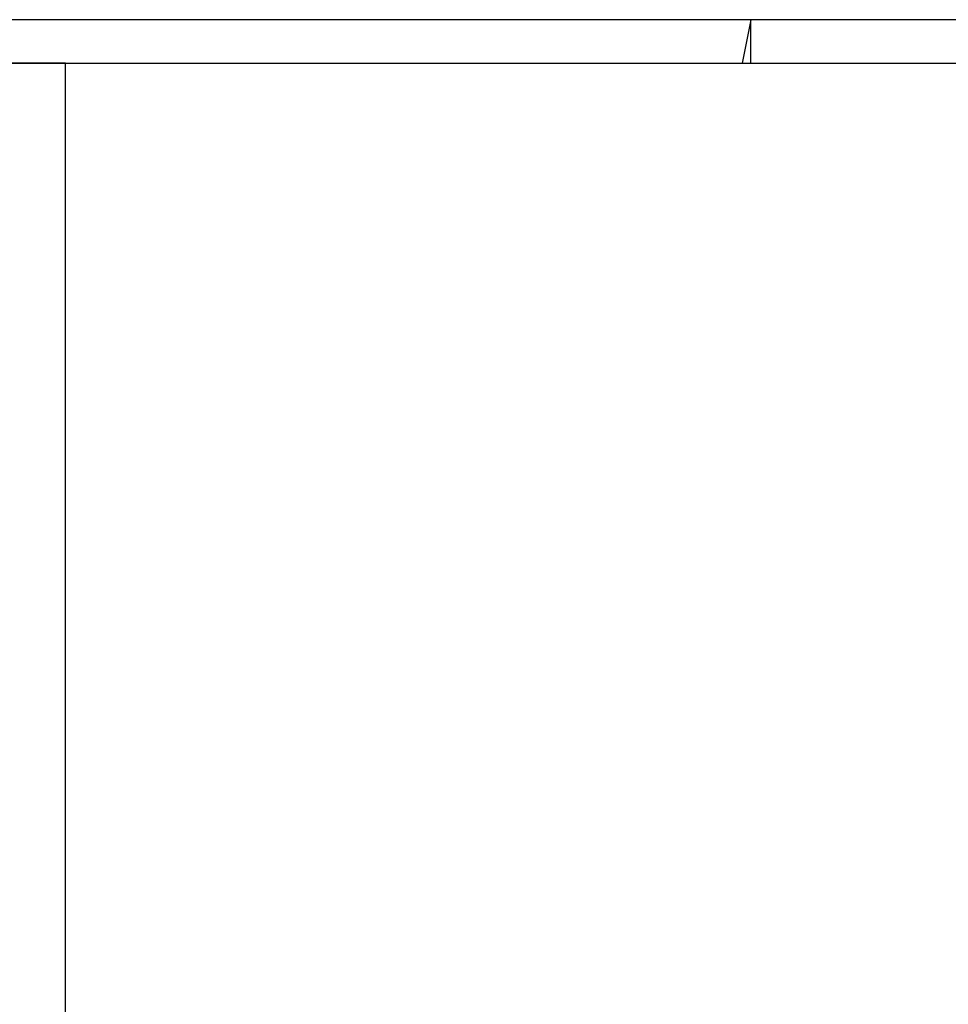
# Model space of a CAD drawing. Header units: metres. Extents: x 391.1 to 427.5, y 12.8 to 28.4.
# Tile 38 of 218: x 399.1 to 401.2, y 26.1 to 28.4. Entities that reach past the tile are written whole.
import ezdxf

# ---------------------------------------------------------------- set-up
doc = ezdxf.new("R2010")
doc.units = ezdxf.units.M
doc.layers.add('A-WALL-____-MCUT', color=7, linetype='Continuous', lineweight=25)
doc.layers.add('A-WALL-____-OTLN', color=7, linetype='Continuous', lineweight=25)

# ---------------------------------------------------------------- blocks, each defined once
blk = doc.blocks.new('Family - Evans PA-152152-03_ENLLUMENAT_P0A')
at = {"layer": 'A-WALL-____-MCUT', "color": 253, "true_color": 0xaaaaaa}
for p, q in [((15.0232, 0), (15.0232, 0.32)), ((0, 0), (15.0232, 0))]:
    blk.add_line(p, q, dxfattribs=at)
at = {"layer": 'A-WALL-____-OTLN', "color": 253, "true_color": 0xaaaaaa}
for p, q in [((15.0232, 0), (15.0232, 0.32)), ((0, 0), (15.0232, 0))]:
    blk.add_line(p, q, dxfattribs=at)
at = {"layer": 'A-WALL-____-OTLN', "color": 253, "lineweight": 18, "true_color": 0xaaaaaa}
blk.add_line((0, 0), (15.0232, 0), dxfattribs=at)
blk = doc.blocks.new('Family - Evans PA-152284-03_ENLLUMENAT_P0A')
at = {"layer": 'A-WALL-____-MCUT', "color": 253, "true_color": 0xaaaaaa}
for p, q in [((9.0587, 0.1), (0, 0.1)), ((0, 0.1), (0, 0)), ((0, 0), (9.0587, 0))]:
    blk.add_line(p, q, dxfattribs=at)
at = {"layer": 'A-WALL-____-OTLN', "color": 253, "true_color": 0xaaaaaa}
for p, q in [((9.0587, 0.1), (0, 0.1)), ((0, 0.1), (0, 0)), ((0, 0), (9.0587, 0))]:
    blk.add_line(p, q, dxfattribs=at)
at = {"layer": 'A-WALL-____-OTLN', "color": 253, "lineweight": 18, "true_color": 0xaaaaaa}
blk.add_line((0, 0), (9.0587, 0), dxfattribs=at)
blk = doc.blocks.new('Family - Evans PA-152526-03_ENLLUMENAT_P0A')
at = {"layer": 'A-WALL-____-MCUT', "color": 253, "true_color": 0xaaaaaa}
for p, q in [((0, 0.1), (0, 0)), ((0.7201, 0.1), (0, 0.1)), ((0.7003, 0), (0.7201, 0.1)), ((0, 0), (0.7003, 0))]:
    blk.add_line(p, q, dxfattribs=at)
at = {"layer": 'A-WALL-____-OTLN', "color": 253, "true_color": 0xaaaaaa}
for p, q in [((0, 0.1), (0, 0)), ((0.7201, 0.1), (0, 0.1)), ((0.7003, 0), (0.7201, 0.1)), ((0, 0), (0.7003, 0))]:
    blk.add_line(p, q, dxfattribs=at)
at = {"layer": 'A-WALL-____-OTLN', "color": 253, "lineweight": 18, "true_color": 0xaaaaaa}
blk.add_line((0, 0), (0.7003, 0), dxfattribs=at)
blk = doc.blocks.new('LONDR55-XX_ZZ-ARQ-CAA-M3D-Londres55_ifc-1-03_ENLLUMENAT_P0A')
at = {"layer": 'A-WALL-____-OTLN', "color": 253, "lineweight": 18, "true_color": 0xaaaaaa}
for name, p, rotation in [('Family - Evans PA-152284-03_ENLLUMENAT_P0A', (400.7584, 28.3639), 180), ('Family - Evans PA-152526-03_ENLLUMENAT_P0A', (401.4587, 28.3639), 180), ('Family - Evans PA-152152-03_ENLLUMENAT_P0A', (399.1772, 13.2406), 90)]:
    blk.add_blockref(name, p, dxfattribs=dict(at, rotation=rotation))

msp = doc.modelspace()

# ---------------------------------------------------------------- block references
at = {"lineweight": 5}
msp.add_blockref('LONDR55-XX_ZZ-ARQ-CAA-M3D-Londres55_ifc-1-03_ENLLUMENAT_P0A', (0, 0), dxfattribs=at)

doc.saveas('drawing.dxf')
